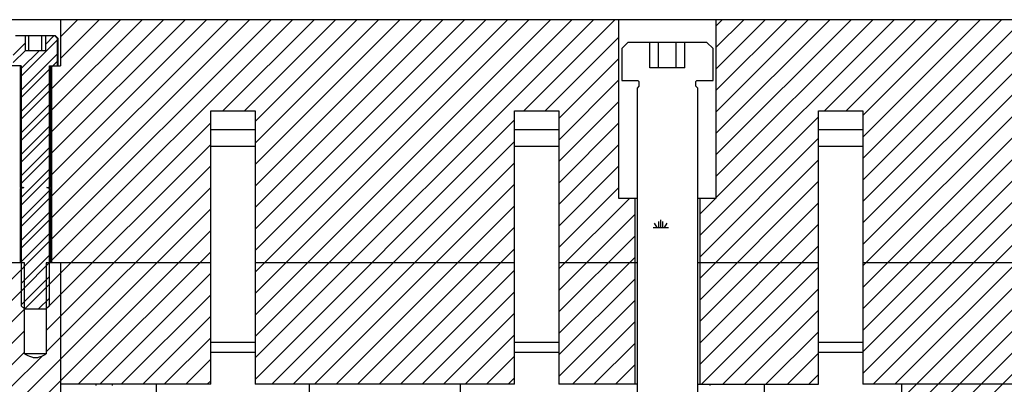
# Model space of a CAD drawing. Header units: inches. Extents: x 1687 to 2505, y -239 to -56.
# Tile 10 of 166: x 1731.19 to 1739.29, y -213.53 to -210.53. Entities that reach past the tile are written whole.
import ezdxf

# ---------------------------------------------------------------- set-up
doc = ezdxf.new("R2010")
doc.units = ezdxf.units.IN
doc.header["$LTSCALE"] = 0.5
doc.header["$MEASUREMENT"] = 0
doc.layers.add('SID-M-F', color=202, linetype='Continuous')
doc.layers.add('SID-M-S', color=105, linetype='Continuous')

msp = doc.modelspace()

# ---------------------------------------------------------------- linework, layer by layer
at = {"layer": 'SID-M-F', "linetype": 'Continuous'}
for p, q in [((1731.45488, -211.09574), (1732.02316, -210.52746)), ((1731.45488, -211.27252), (1732.19994, -210.52746)), ((1731.45488, -211.44929), (1732.37672, -210.52746)), ((1731.45488, -211.62607), (1732.55349, -210.52746)), ((1731.45488, -211.80285), (1732.73027, -210.52746)), ((1731.45488, -211.97962), (1732.90705, -210.52746)), ((1731.45488, -212.1564), (1733.08382, -210.52746)), ((1731.45488, -212.33318), (1733.2606, -210.52746)), ((1731.45488, -212.50995), (1733.43738, -210.52746)), ((1731.52793, -210.66914), (1731.66961, -210.52746)), ((1731.52793, -210.84592), (1731.84639, -210.52746)), ((1732.86494, -211.27667), (1733.61415, -210.52746)), ((1733.04172, -211.27667), (1733.79093, -210.52746)), ((1733.12879, -211.36638), (1733.96771, -210.52746)), ((1733.12879, -211.54316), (1734.14448, -210.52746)), ((1733.12879, -211.71993), (1734.32126, -210.52746)), ((1733.12879, -211.89671), (1734.49804, -210.52746)), ((1733.12879, -212.07349), (1734.67481, -210.52746)), ((1733.12879, -212.25026), (1734.85159, -210.52746)), ((1733.12879, -212.42704), (1735.02837, -210.52746)), ((1733.12879, -212.60382), (1735.20514, -210.52746)), ((1733.12879, -212.78059), (1735.38192, -210.52746)), ((1733.12879, -212.95737), (1735.5587, -210.52746)), ((1733.12879, -213.13415), (1735.73547, -210.52746)), ((1733.12879, -213.31092), (1735.91225, -210.52746)), ((1735.33981, -211.27667), (1736.08903, -210.52746)), ((1736.92028, -210.58009), (1736.97291, -210.52746)), ((1736.92028, -210.75686), (1737.14969, -210.52746)), ((1736.92028, -210.93364), (1737.32646, -210.52746)), ((1736.92028, -211.11042), (1737.50324, -210.52746)), ((1736.92028, -211.28719), (1737.68002, -210.52746)), ((1736.92028, -211.46397), (1737.85679, -210.52746)), ((1736.92028, -211.64075), (1738.03357, -210.52746)), ((1736.92028, -211.81752), (1738.21035, -210.52746)), ((1736.92028, -211.9943), (1738.38712, -210.52746)), ((1737.81469, -211.27667), (1738.5639, -210.52746)), ((1737.99146, -211.27667), (1738.74068, -210.52746)), ((1738.12879, -211.31613), (1738.91745, -210.52746)), ((1738.12879, -211.4929), (1739.09423, -210.52746)), ((1738.12879, -211.66968), (1739.27101, -210.52746)), ((1738.12879, -211.84646), (1739.44778, -210.52746)), ((1738.12879, -212.02323), (1739.62456, -210.52746)), ((1738.12879, -212.20001), (1739.80134, -210.52746)), ((1738.12879, -212.37679), (1739.97811, -210.52746)), ((1738.12879, -212.55356), (1740.15489, -210.52746)), ((1731.20516, -210.9919), (1731.5038, -210.69326)), ((1731.40405, -210.73051), (1731.47711, -210.65746)), ((1735.51659, -211.27667), (1736.12328, -210.66998)), ((1738.12879, -212.73034), (1740.19228, -210.66684)), ((1731.13976, -210.81803), (1731.23951, -210.71828)), ((1731.13976, -210.88053), (1731.23951, -210.78078)), ((1731.20516, -210.9294), (1731.35211, -210.78246)), ((1731.20516, -211.10618), (1731.5038, -210.80754)), ((1735.62879, -211.34125), (1736.12328, -210.84676)), ((1738.12879, -213.08389), (1740.43272, -210.77996)), ((1738.12879, -212.90712), (1740.19228, -210.84362)), ((1731.20516, -211.16868), (1731.4384, -210.93544)), ((1731.45488, -210.91896), (1731.5038, -210.87004)), ((1731.20516, -211.28296), (1731.4384, -211.04972)), ((1735.62879, -211.51803), (1736.12328, -211.02353)), ((1738.12879, -213.26067), (1740.29378, -211.09567)), ((1731.20516, -211.34546), (1731.4384, -211.11222)), ((1731.20516, -211.45973), (1731.4384, -211.2265)), ((1735.62879, -211.69481), (1736.12328, -211.20031)), ((1731.20516, -211.52223), (1731.4384, -211.289)), ((1736.78728, -212.30408), (1737.76478, -211.32658)), ((1738.12879, -213.43745), (1740.29378, -211.27245)), ((1731.20516, -211.63651), (1731.4384, -211.40327)), ((1731.23415, -212.90746), (1732.76478, -211.37683)), ((1733.12879, -213.4877), (1735.26478, -211.3517)), ((1735.62879, -211.87158), (1736.12328, -211.37709)), ((1731.20516, -211.69901), (1731.4384, -211.46577)), ((1736.78728, -212.48085), (1737.76478, -211.50336)), ((1738.21555, -213.52746), (1740.29378, -211.44923)), ((1731.20516, -211.81329), (1731.4384, -211.58005)), ((1731.41093, -212.90746), (1732.76478, -211.55361)), ((1733.2658, -213.52746), (1735.26478, -211.52848)), ((1735.62879, -212.04836), (1736.12328, -211.55386)), ((1731.20516, -211.87579), (1731.4384, -211.64255)), ((1738.39233, -213.52746), (1740.29378, -211.626)), ((1731.41164, -213.08352), (1732.76478, -211.73038)), ((1733.44258, -213.52746), (1735.26478, -211.70526)), ((1735.62879, -212.22514), (1736.12328, -211.73064)), ((1736.78728, -212.65763), (1737.76478, -211.68013)), ((1731.20516, -211.99006), (1731.4384, -211.75683)), ((1731.20516, -212.05256), (1731.4384, -211.81933)), ((1738.44678, -213.64978), (1740.29378, -211.80278)), ((1731.41164, -213.2603), (1732.76478, -211.90716)), ((1733.61936, -213.52746), (1735.26478, -211.88203)), ((1735.62879, -212.40191), (1736.12328, -211.90742)), ((1736.78728, -212.83441), (1737.76478, -211.85691)), ((1731.20516, -212.16684), (1731.4384, -211.9336)), ((1738.44678, -213.82656), (1740.29378, -211.97956)), ((1731.20516, -212.22934), (1731.4384, -211.9961)), ((1733.79613, -213.52746), (1735.26478, -212.05881)), ((1735.62879, -212.57869), (1736.21002, -211.99746)), ((1736.78728, -212.1273), (1736.91712, -211.99746)), ((1736.78728, -213.01118), (1737.76478, -212.03369)), ((1731.11233, -213.73638), (1732.76478, -212.08394)), ((1731.20516, -212.34362), (1731.4384, -212.11038)), ((1735.62879, -212.75547), (1736.25628, -212.12797)), ((1731.20516, -212.40612), (1731.4384, -212.17288)), ((1736.43612, -212.23733), (1736.41612, -212.20269)), ((1736.45175, -212.23733), (1736.45175, -212.18733)), ((1736.46737, -212.23733), (1736.46737, -212.17483)), ((1736.483, -212.23733), (1736.483, -212.18733)), ((1736.49862, -212.23733), (1736.51862, -212.20269)), ((1736.78728, -213.18796), (1737.76478, -212.21046)), ((1738.44678, -214.00333), (1740.29378, -212.15633)), ((1731.11233, -213.91316), (1732.76478, -212.26071)), ((1731.20516, -212.52039), (1731.4384, -212.28716)), ((1733.97291, -213.52746), (1735.26478, -212.23559)), ((1735.62879, -212.93224), (1736.25628, -212.30475)), ((1736.40487, -212.23733), (1736.52987, -212.23733)), ((1730.2606, -213.52746), (1731.4384, -212.34966)), ((1736.78728, -213.36474), (1737.76478, -212.38724)), ((1738.22228, -214.40461), (1740.29378, -212.33311)), ((1731.20516, -212.69717), (1731.4384, -212.46393)), ((1731.67481, -213.52746), (1732.76478, -212.43749)), ((1734.14969, -213.52746), (1735.26478, -212.41237)), ((1730.43738, -213.52746), (1731.4384, -212.52643)), ((1735.62879, -213.10902), (1736.25628, -212.48152)), ((1738.22228, -214.58139), (1740.29378, -212.50989)), ((1731.85159, -213.52746), (1732.76478, -212.61427)), ((1734.32646, -213.52746), (1735.26478, -212.58914)), ((1736.80134, -213.52746), (1737.76478, -212.56402)), ((1731.20516, -212.87395), (1731.4384, -212.64071)), ((1735.62879, -213.2858), (1736.25628, -212.6583)), ((1732.02837, -213.52746), (1732.76478, -212.79104)), ((1734.50324, -213.52746), (1735.26478, -212.76592)), ((1736.97811, -213.52746), (1737.76478, -212.74079)), ((1731.34843, -212.90746), (1731.4384, -212.81749)), ((1735.62879, -213.46257), (1736.25628, -212.83508)), ((1730.61415, -213.52746), (1731.23192, -212.90969)), ((1734.68002, -213.52746), (1735.26478, -212.9427)), ((1737.15489, -213.52746), (1737.76478, -212.91757)), ((1732.20514, -213.52746), (1732.76478, -212.96782)), ((1735.74068, -213.52746), (1736.25628, -213.01185)), ((1730.79093, -213.52746), (1731.23192, -213.08647)), ((1734.85679, -213.52746), (1735.26478, -213.11947)), ((1737.33167, -213.52746), (1737.76478, -213.09435)), ((1732.38192, -213.52746), (1732.76478, -213.1446)), ((1735.91745, -213.52746), (1736.25628, -213.18863)), ((1730.96771, -213.52746), (1731.23192, -213.26324)), ((1737.50844, -213.52746), (1737.76478, -213.27112)), ((1731.11233, -213.55961), (1731.37676, -213.29518)), ((1732.5587, -213.52746), (1732.76478, -213.32137)), ((1735.03357, -213.52746), (1735.26478, -213.29625)), ((1736.09423, -213.52746), (1736.25628, -213.36541)), ((1737.68522, -213.52746), (1737.76478, -213.4479)), ((1732.73547, -213.52746), (1732.76478, -213.49815)), ((1735.21035, -213.52746), (1735.26478, -213.47303))]:
    msp.add_line(p, q, dxfattribs=at)
at = {"layer": 'SID-M-S'}
for p, q in [((1755.92178, -210.52746), (1728.92178, -210.52746)), ((1731.52793, -210.52746), (1731.52793, -210.90746)), ((1736.12328, -211.99746), (1736.12328, -210.52746)), ((1736.92028, -210.52746), (1736.92028, -211.99746)), ((1731.15928, -210.65746), (1731.48428, -210.65746)), ((1731.23951, -210.78246), (1731.23951, -210.65746)), ((1731.26766, -210.78246), (1731.26766, -210.65746)), ((1731.37591, -210.78246), (1731.37591, -210.65746)), ((1731.40405, -210.65746), (1731.40405, -210.78246)), ((1731.5038, -210.68246), (1731.47793, -210.65746)), ((1731.50928, -210.68246), (1731.48428, -210.65746)), ((1731.5038, -210.90746), (1731.5038, -210.68246)), ((1731.5038, -210.68246), (1731.50928, -210.68246)), ((1731.50928, -210.90746), (1731.50928, -210.68246)), ((1736.19678, -210.71496), (1736.14678, -210.76496)), ((1736.14678, -210.76496), (1736.14678, -211.02746)), ((1736.84678, -210.71496), (1736.19678, -210.71496)), ((1736.37744, -210.92329), (1736.37744, -210.71496)), ((1736.44961, -210.92329), (1736.44961, -210.71496)), ((1736.59395, -210.92329), (1736.59395, -210.71496)), ((1736.66612, -210.92329), (1736.66612, -210.71496)), ((1736.89678, -210.76496), (1736.84678, -210.71496)), ((1736.89678, -211.02746), (1736.89678, -210.76496)), ((1731.40405, -210.78246), (1731.23951, -210.78246)), ((1731.20516, -210.90746), (1731.11564, -210.90746)), ((1731.19678, -210.90746), (1731.19678, -211.90785)), ((1731.20516, -210.90746), (1731.20516, -211.90785)), ((1731.4384, -210.90746), (1731.52793, -210.90746)), ((1731.4384, -211.90785), (1731.4384, -210.90746)), ((1731.44678, -211.90785), (1731.44678, -210.90746)), ((1731.45488, -210.90746), (1731.45488, -212.52746)), ((1736.66612, -210.92329), (1736.37744, -210.92329)), ((1736.14678, -211.02746), (1736.27959, -211.02746)), ((1736.28741, -211.07433), (1736.27178, -211.08996)), ((1736.27178, -211.08996), (1736.27178, -214.02746)), ((1736.27959, -211.02746), (1736.28741, -211.03527)), ((1736.28741, -211.03527), (1736.28741, -211.07433)), ((1736.75616, -211.03527), (1736.76397, -211.02746)), ((1736.75616, -211.07433), (1736.75616, -211.03527)), ((1736.77178, -211.08996), (1736.75616, -211.07433)), ((1736.76397, -211.02746), (1736.89678, -211.02746)), ((1736.77178, -214.02746), (1736.77178, -211.08996)), ((1732.76478, -213.52746), (1732.76478, -211.27667)), ((1732.76478, -211.27667), (1733.12879, -211.27667)), ((1733.12879, -211.27667), (1733.12879, -213.52746)), ((1735.26478, -213.52746), (1735.26478, -211.27667)), ((1735.26478, -211.27667), (1735.62879, -211.27667)), ((1735.62879, -211.27667), (1735.62879, -213.52746)), ((1737.76478, -213.52746), (1737.76478, -211.27667)), ((1737.76478, -211.27667), (1738.12879, -211.27667)), ((1738.12879, -211.27667), (1738.12879, -213.52746)), ((1733.12879, -211.43415), (1732.76478, -211.43415)), ((1735.62879, -211.43415), (1735.26478, -211.43415)), ((1738.12879, -211.43415), (1737.76478, -211.43415)), ((1733.12879, -211.57195), (1732.76478, -211.57195)), ((1735.62879, -211.57195), (1735.26478, -211.57195)), ((1738.12879, -211.57195), (1737.76478, -211.57195)), ((1731.19678, -211.90785), (1731.22695, -211.90785)), ((1731.21709, -211.90938), (1731.19678, -211.91677)), ((1731.22725, -211.90938), (1731.20516, -211.91677)), ((1731.21709, -211.90938), (1731.22725, -211.90938)), ((1731.4384, -211.91677), (1731.41631, -211.90938)), ((1731.41631, -211.90938), (1731.42648, -211.90938)), ((1731.41661, -211.90785), (1731.44678, -211.90785)), ((1731.44678, -211.91677), (1731.42648, -211.90938)), ((1731.19678, -211.91677), (1731.19678, -212.52746)), ((1731.19678, -211.91677), (1731.20516, -211.91677)), ((1731.20516, -211.91677), (1731.20516, -212.88296)), ((1731.4384, -212.88296), (1731.4384, -211.91677)), ((1731.4384, -211.91677), (1731.44678, -211.91677)), ((1731.44678, -212.52746), (1731.44678, -211.91677)), ((1736.27178, -211.99746), (1736.12328, -211.99746)), ((1736.25628, -213.52746), (1736.25628, -211.99746)), ((1736.92028, -211.99746), (1736.77178, -211.99746)), ((1736.78728, -211.99746), (1736.78728, -213.52746)), ((1731.23192, -212.52746), (1728.92178, -212.52746)), ((1731.23192, -213.27746), (1731.23192, -212.52746)), ((1731.41164, -212.52746), (1731.41164, -213.27746)), ((1732.76478, -212.52746), (1731.41164, -212.52746)), ((1731.53123, -215.22746), (1731.53123, -212.52746)), ((1735.26478, -212.52746), (1733.12879, -212.52746)), ((1736.27178, -212.52746), (1735.62879, -212.52746)), ((1737.76478, -212.52746), (1736.77178, -212.52746)), ((1740.34053, -212.52746), (1738.12879, -212.52746)), ((1731.20516, -212.88296), (1731.23192, -212.90746)), ((1731.41164, -212.90746), (1731.4384, -212.88296)), ((1731.23192, -212.90746), (1731.41164, -212.90746)), ((1733.12879, -213.1842), (1732.76478, -213.1842)), ((1735.62879, -213.1842), (1735.26478, -213.1842)), ((1738.12879, -213.1842), (1737.76478, -213.1842)), ((1731.41164, -213.27746), (1731.2312, -213.27746)), ((1733.12879, -213.26678), (1732.76478, -213.26678)), ((1735.62879, -213.26678), (1735.26478, -213.26678)), ((1738.12879, -213.26678), (1737.76478, -213.26678)), ((1732.76478, -213.52746), (1731.53123, -213.52746)), ((1731.82178, -213.53635), (1731.82178, -213.52746)), ((1731.95466, -213.52746), (1731.95466, -213.53635)), ((1732.31686, -213.52746), (1732.31686, -213.63888)), ((1735.26478, -213.52746), (1733.12879, -213.52746)), ((1733.5767, -213.63888), (1733.5767, -213.52746)), ((1734.81686, -213.52746), (1734.81686, -213.63888)), ((1736.27178, -213.52746), (1735.62879, -213.52746)), ((1736.77178, -213.52746), (1737.76478, -213.52746)), ((1736.87178, -213.52746), (1736.87178, -213.53635)), ((1737.31686, -213.52746), (1737.31686, -213.63888)), ((1741.19678, -213.52746), (1738.12879, -213.52746)), ((1738.44678, -213.52746), (1738.44678, -214.02746))]:
    msp.add_line(p, q, dxfattribs=at)
for centre, start, end in [((1731.21682, -211.90864), 290, 90), ((1731.42675, -211.90864), 90, 250)]:
    msp.add_arc(centre, 0.000787, start, end, dxfattribs=at)
for points, knots in [([(1731.22695, -211.90785), (1731.22702, -211.90786), (1731.2272, -211.90787), (1731.22746, -211.90798), (1731.22769, -211.90819), (1731.22782, -211.90845), (1731.22784, -211.90871), (1731.22777, -211.90895), (1731.22763, -211.90916), (1731.22744, -211.9093), (1731.22731, -211.90936), (1731.22725, -211.90938)], [0, 0, 0, 0, 0.08908999, 0.22987393, 0.36475248, 0.48682877, 0.59682015, 0.70117028, 0.80721007, 0.92073918, 1, 1, 1, 1]), ([(1731.41631, -211.90938), (1731.41631, -211.90938), (1731.4162, -211.90934), (1731.41601, -211.90923), (1731.41581, -211.909), (1731.41573, -211.90873), (1731.41574, -211.90852), (1731.41581, -211.90832), (1731.41592, -211.90814), (1731.41614, -211.90797), (1731.41638, -211.90787), (1731.41654, -211.90786), (1731.41661, -211.90785)], [0, 0, 0, 0, 0.01125645, 0.15093246, 0.28137287, 0.398331, 0.50527334, 0.55264888, 0.66827572, 0.78357992, 0.90736073, 1, 1, 1, 1]), ([(1731.41164, -213.27746), (1731.40746, -213.27968), (1731.3884, -213.2898), (1731.35997, -213.30415), (1731.32276, -213.31318), (1731.28003, -213.30375), (1731.25142, -213.28812), (1731.23192, -213.27746)], [0, 0, 0, 0, 0.0736479, 0.3352538, 0.4947791, 0.6555383, 1, 1, 1, 1])]:
    msp.add_open_spline(points, degree=3, knots=knots, dxfattribs=at)

doc.saveas('drawing.dxf')
